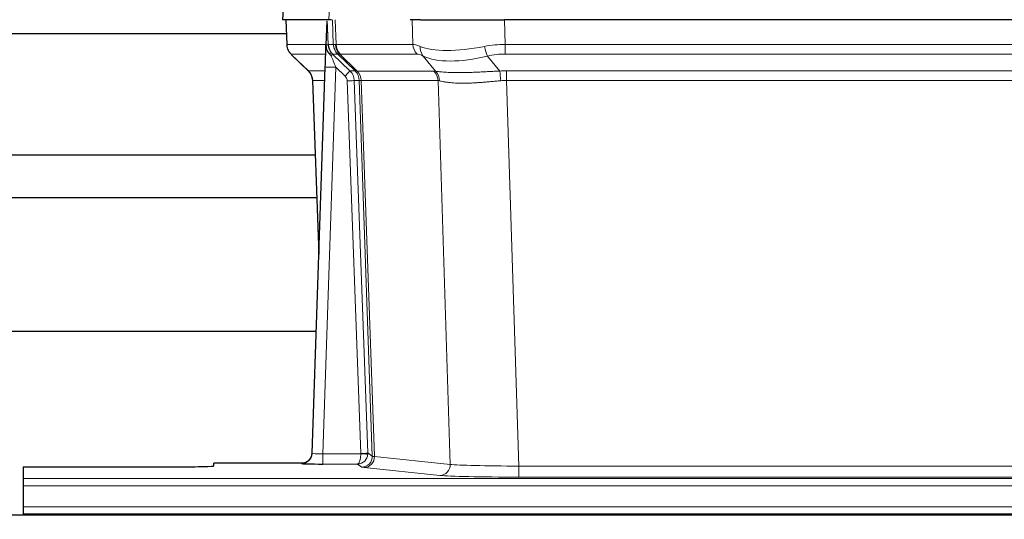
# Model space of a CAD drawing. Header units: inches. Extents: x 0 to 17820, y -10 to 12600.
# Tile 178 of 256: x 5223 to 5502, y 10472 to 10613. Entities that reach past the tile are written whole.
import ezdxf

# ---------------------------------------------------------------- set-up
doc = ezdxf.new("R2010")
doc.units = ezdxf.units.IN
doc.layers.add('1', color=7, linetype='Continuous', true_color=0xffffff)
doc.layers.add('254', color=7, linetype='Continuous', true_color=0xffffff)
doc.styles.add('latin_extended', font='simplex.shx')
doc.dimstyles.get("Standard").update_dxf_attribs({"dimtxt": 0.18, "dimasz": 0.18, "dimexe": 0.18, "dimexo": 0.0625, "dimgap": 0.09, "dimtad": 0, "dimtih": 1, "dimtoh": 1, "dimdec": 4, "dimzin": 0, "dimdsep": 46, "dimtxsty": 'Standard', "dimcen": 0.09, "dimadec": 0, "dimazin": 0, "dimtfac": 1, "dimtdec": 4, "dimtofl": 0, "dimtmove": 0, "dimatfit": 3, "dimfxl": 1, "dimtolj": 1, "dimtzin": 0, "dimarcsym": 0})

# ---------------------------------------------------------------- blocks, each defined once
blk = doc.blocks.new('_U1')
at = {"layer": '254', "color": 3, "linetype": 'Continuous', "lineweight": 13, "transparency": 16777216}
for p, q in [((1291.58, 10505.93), (1291.58, 7002.9)), ((6453.14, 8695.9), (6453.14, 7002.9)), ((1396.58, 7032.9), (6348.14, 7032.9))]:
    blk.add_line(p, q, dxfattribs=at)
at = {"layer": '254', "color": 3, "transparency": 16777216}
for points in [[(1396.58, 7050.4), (1396.58, 7015.4), (1291.58, 7032.9)], [(6348.14, 7015.4), (6348.14, 7050.4), (6453.14, 7032.9)]]:
    blk.add_solid(points, dxfattribs=at)
at = {"layer": 'Defpoints', "color": 0, "transparency": 16777216}
for p in [(1291.58, 10535.93), (6453.14, 8725.9), (6453.14, 7032.9)]:
    blk.add_point(p, dxfattribs=at)
at = {"layer": '254', "color": 2, "lineweight": 13, "transparency": 16777216, "insert": (3697.36, 7190.4), "char_height": 105, "attachment_point": 1, "style": 'latin_extended'}
blk.add_mtext('\\A1;5162', dxfattribs=at)

msp = doc.modelspace()

# ---------------------------------------------------------------- linework, layer by layer
at = {"layer": '1', "color": 2, "linetype": 'Continuous', "lineweight": 25}
for p, q in [((5297.985, 10620.455), (5297.605, 10613.296)), ((5310.739, 10613.296), (5297.621, 10613.296)), ((5298.546, 10613.296), (5298.794, 10606.286)), ((5310.159, 10612.865), (5309.932, 10606.135)), ((5311.524, 10613.296), (5310.739, 10613.296)), ((5336.673, 10613.296), (5333.778, 10613.296)), ((5336.673, 10613.296), (5360.532, 10613.296)), ((5575.755, 10613.296), (5360.532, 10613.296)), ((5196.278, 10609.401), (5298.683, 10609.401)), ((5309.932, 10606.135), (5309.93, 10606.085)), ((5300.207, 10603.281), (5304.995, 10598.723)), ((5306.034, 10490.441), (5309.722, 10599.818)), ((5306.155, 10596.067), (5307.934, 10546.793)), ((5306.919, 10574.901), (5196.278, 10574.901)), ((5196.278, 10562.901), (5307.351, 10562.901)), ((5307.179, 10524.909), (5139.087, 10524.909)), ((5306.026, 10490.307), (5306.034, 10490.441)), ((5303.046, 10487.675), (5278.143, 10487.675)), ((5278.143, 10486.857), (5278.143, 10487.675)), ((5224.143, 10486.595), (5224.143, 10483.321)), ((5224.143, 10486.595), (5268.143, 10486.595)), ((5224.143, 10483.321), (5224.143, 10481.252)), ((5224.143, 10481.252), (5224.143, 10475.226)), ((5224.143, 10475.226), (5224.143, 10473.296)), ((5224.143, 10473.296), (5224.143, 10472.901)), ((5224.143, 10473.296), (5712.143, 10473.296)), ((5708.643, 10472.901), (4731.643, 10472.901))]:
    msp.add_line(p, q, dxfattribs=at)
at = {"layer": '1', "color": 110, "linetype": 'Continuous', "lineweight": 13}
for p, q in [((5298.002, 10620.453), (5297.621, 10613.296)), ((5310.739, 10613.296), (5311.113, 10620.453)), ((5298.562, 10613.296), (5298.81, 10606.302)), ((5312.008, 10606.302), (5311.765, 10613.296)), ((5312.55, 10613.296), (5312.793, 10606.302)), ((5334.54, 10606.302), (5334.35, 10613.296)), ((5360.532, 10613.296), (5360.722, 10606.302)), ((5298.81, 10606.302), (5309.938, 10606.302)), ((5310.547, 10606.302), (5312.008, 10606.302)), ((5312.793, 10606.302), (5334.54, 10606.302)), ((5360.722, 10603.564), (5360.722, 10606.302)), ((5360.722, 10606.302), (5575.564, 10606.302)), ((5309.848, 10603.564), (5300.028, 10603.564)), ((5300.123, 10603.372), (5304.936, 10598.791)), ((5313.226, 10603.564), (5311.791, 10603.564)), ((5311.791, 10603.564), (5316.719, 10598.814)), ((5318.156, 10598.808), (5313.264, 10603.552)), ((5313.81, 10603.552), (5318.756, 10598.756)), ((5335.723, 10603.564), (5313.976, 10603.564)), ((5340.993, 10598.688), (5337.5, 10603.005)), ((5355.698, 10603.005), (5359.152, 10598.737)), ((5575.564, 10603.564), (5360.722, 10603.564)), ((5304.949, 10598.814), (5309.689, 10598.814)), ((5312.721, 10599.821), (5309.027, 10490.28)), ((5315.33, 10597.306), (5312.721, 10599.821)), ((5316.719, 10598.814), (5318.131, 10598.814)), ((5318.756, 10598.756), (5340.49, 10598.756)), ((5361.064, 10596.076), (5361.064, 10598.814)), ((5361.064, 10598.814), (5575.222, 10598.814)), ((5309.596, 10596.079), (5306.167, 10596.079)), ((5306.167, 10596.079), (5307.94, 10546.966)), ((5319.833, 10490.376), (5315.942, 10595.938)), ((5317.939, 10596.079), (5321.83, 10490.517)), ((5319.349, 10596.079), (5317.939, 10596.079)), ((5323.059, 10489.619), (5319.349, 10596.079)), ((5319.932, 10596.035), (5323.644, 10489.506)), ((5341.672, 10596.035), (5319.938, 10596.035)), ((5345.13, 10487.259), (5341.672, 10596.035)), ((5361.064, 10596.076), (5364.538, 10486.79)), ((5575.222, 10596.076), (5361.064, 10596.076)), ((5309.027, 10490.28), (5319.832, 10490.28)), ((5309.027, 10490.28), (5309.027, 10487.386)), ((5321.83, 10490.517), (5323.059, 10489.619)), ((5303.036, 10487.543), (5303.046, 10487.675)), ((5309.027, 10487.386), (5318.869, 10487.386)), ((5320.063, 10486.514), (5318.869, 10487.386)), ((5323.644, 10489.506), (5345.13, 10487.259)), ((5342.221, 10484.142), (5320.736, 10486.389)), ((5364.538, 10486.79), (5364.538, 10483.686)), ((5364.538, 10486.79), (5571.748, 10486.79)), ((5224.143, 10483.321), (5712.143, 10483.321)), ((5571.748, 10483.686), (5364.538, 10483.686)), ((5224.143, 10481.252), (5712.143, 10481.252)), ((5224.143, 10475.226), (5712.143, 10475.226))]:
    msp.add_line(p, q, dxfattribs=at)
for centre, major_axis, ratio, start_param, end_param in [((5302.805, 10606.441), (0, 4), 0.9993908, 1.6057029, 2.3736478), ((5308.549, 10606.232), (-1.999, -0.077), 0.1036431, 2.3309857, 3.1065184), ((5316.003, 10606.441), (0, 4), 0.9993908, 1.6057029, 2.3736478), ((5339.803, 10583.441), (-27.808, 22.856), 0.0163197, 6.2307104, 6.2626907), ((5316.041, 10606.43), (1.703, 3.619), 0.9971774, 2.0444506, 2.8128075), ((5338.652, 10616.531), (26.658, 10.191), 0.0473724, 3.1922144, 3.3375655), ((5339.803, 10583.441), (-27.661, 22.629), 0.1172119, 6.1415195, 6.1734996), ((5316.506, 10606.43), (-0.603, 3.954), 0.9772749, 1.4578558, 2.2262127), ((5316.672, 10606.441), (0, 4), 0.9702957, 1.6057029, 2.3736478), ((5338.419, 10606.441), (0, 4), 0.9702957, 1.6057029, 2.3736478), ((5361.372, 10583.441), (-27.492, 22.639), 0.1155218, 5.9182109, 6.1390417), ((5340.196, 10605.883), (1.736, 3.604), 0.8689501, 2.008197, 2.795133), ((5360.469, 10616.531), (26.677, 8.186), 0.3267204, 3.5164364, 4.4002733), ((5361.372, 10583.441), (-26.983, 1.545), 0.8452785, 4.7847941, 5.0056249), ((5355.698, 10605.883), (-0.881, 3.902), 0.2224052, 1.5615969, 2.3485329), ((5323.843, 10580.564), (-23.826, 22.997), 0.016839, 6.265741, 6.3949638), ((5309.816, 10602.78), (-1.583, -1.222), 0.0276319, 2.3426468, 3.1139303), ((5310.403, 10602.125), (-1.388, -1.44), 0.0242285, 2.3413968, 3.1173399), ((5312.721, 10599.891), (-1.856, 4.567), 0.0053314, 0.7881854, 1.5839148), ((5314.568, 10606.441), (-3.533, 1.889), 0.9978056, 1.1483116, 1.2948119), ((5337.026, 10580.564), (-23.81, 22.996), 0.0168486, 6.2337622, 6.2657424), ((5338.652, 10616.531), (25.449, 12.923), 0.0600246, 3.1865743, 3.3319254), ((5337.107, 10580.564), (-23.636, 22.829), 0.1185162, 6.1610869, 6.193067), ((5358.676, 10580.564), (-23.46, 22.829), 0.1194803, 5.9401815, 6.1610123), ((5360.469, 10616.531), (25.873, 10.634), 0.4068526, 3.4799804, 4.3638173), ((5361.372, 10580.564), (-16.721, 16.271), 0.9721633, 5.4982631, 5.7190939), ((5329.817, 10574.797), (-24.879, 24.014), 0.016827, 6.2657537, 6.3097783), ((5302.172, 10595.937), (0, -4), 0.9993908, 1.606401, 2.3736478), ((5312.721, 10599.717), (2.998, -0.101), 0.0348797, 1.5719726, 3.1427689), ((5315.33, 10597.376), (-1.388, -1.44), 0.0242285, 1.5456675, 3.1173399), ((5313.942, 10595.937), (-2.83, 2.828), 0.9993905, 3.9625958, 4.7298425), ((5315.354, 10595.937), (0, -4), 0.9993908, 1.606401, 2.3736478), ((5342.967, 10574.797), (-24.847, 24.013), 0.0168511, 6.2432972, 6.2657507), ((5315.379, 10595.931), (-1.442, -3.731), 0.998056, 1.9750302, 2.7420583), ((5316.054, 10595.878), (-0.019, -4), 0.9702844, 1.6145674, 2.378208), ((5316.059, 10595.878), (0, -4), 0.9702957, 1.6100662, 2.3736478), ((5337.794, 10595.878), (0, -4), 0.9702957, 1.6100662, 2.3736478), ((5364.555, 10574.646), (-24.592, 23.931), 0.1189226, 6.0865623, 6.1615802), ((5338.297, 10595.81), (-0.926, -3.891), 0.9457602, 1.8333412, 2.5978993), ((5361.854, 10574.814), (-17.528, 16.98), 0.9676454, 5.4983417, 5.5781892), ((5359.152, 10595.86), (0.32, -3.987), 0.0824896, 1.6016287, 2.3703401), ((5313.942, 10595.867), (-1.703, 1.052), 0.998638, 3.7311375, 4.4983842), ((5315.942, 10596.008), (-1.999, -0.074), 0.0348758, 1.5695108, 3.106687), ((5340.19, 10571.92), (-20.849, 24.157), 0.0182438, 6.248525, 6.2709784), ((5361.859, 10571.769), (-20.559, 24.143), 0.1188179, 6.1116391, 6.1866571), ((5361.854, 10571.936), (-2.819, 24.028), 0.8253154, 6.1813941, 6.2612416), ((5303.036, 10490.542), (-2.991, 0.235), 0.9996552, 1.6492063, 3.1415821), ((5309.039, 10490.542), (3.005, 0.103), 0.0869619, 3.134501, 4.7052973), ((5318.869, 10490.385), (0.028, 3), 0.3214645, 3.1707908, 4.6805006), ((5318.869, 10490.385), (0.98, 2.84), 0.9849493, 3.4786225, 4.9883323), ((5318.833, 10490.341), (-0.606, 0.798), 0.9977275, 4.00352, 4.0992855), ((5319.832, 10490.35), (1.997, -0.118), 0.0348391, 4.7144422, 6.2458161), ((5319.833, 10490.446), (1.999, 0.074), 0.0348758, 4.7111034, 6.2482796), ((5318.833, 10490.411), (-0.383, 2.976), 0.9995817, 4.524028, 4.6197935), ((5320.063, 10489.513), (-1.769, -2.423), 0.9990158, 0.6312732, 2.2367485), ((5320.736, 10489.388), (-0.312, -2.984), 0.969741, 0.1074293, 1.71115), ((5343.062, 10489.534), (-20.016, 0.105), 0.0266879, 0.0359631, 0.2452873), ((5342.221, 10487.141), (-0.312, -2.984), 0.969741, 0.1074293, 1.71115), ((5364.545, 10487.287), (-20.013, 0.095), 0.0248544, 0.2452138, 1.5705958), ((5343.062, 10486.535), (-23.014, 0), 0.0261612, 0.0358052, 0.2451294), ((5364.545, 10484.288), (23.012, 0), 0.0261647, 3.3867297, 4.7121117)]:
    msp.add_ellipse(centre, major_axis=major_axis, ratio=ratio, start_param=start_param, end_param=end_param, dxfattribs=at)
at = {"layer": '1', "color": 2, "linetype": 'Continuous', "lineweight": 25}
for centre, major_axis, ratio, start_param, end_param in [((5309.722, 10599.992), (0.227, 6.726), 0.0008736, 4.686473, 5.8457525), ((5302.159, 10595.914), (3.886, 0.947), 0.998973, 6.0801535, 6.8477658), ((5327.04, 10571.92), (-20.882, 24.158), 0.0154016, 6.2674704, 6.311495), ((5303.046, 10490.679), (0.15, 3), 0.998739, 3.1914798, 4.7286497), ((5309.039, 10487.543), (6.003, 0), 0.0262109, 3.1395311, 4.7103274), ((5268.143, 10486.857), (-10, 0), 0.0261859, 1.5707963, 3.1415927)]:
    msp.add_ellipse(centre, major_axis=major_axis, ratio=ratio, start_param=start_param, end_param=end_param, dxfattribs=at)
msp.add_open_spline([(5310.159, 10612.865), (5310.196, 10612.869), (5310.254, 10612.876), (5310.279, 10612.884), (5310.283, 10612.887)], degree=3, dxfattribs=at)
at = {"layer": '1', "color": 110, "linetype": 'Continuous', "lineweight": 13}
for points, knots in [([(5310.283, 10612.887), (5310.289, 10612.752), (5310.294, 10612.617), (5310.306, 10612.345), (5310.312, 10612.209), (5310.329, 10611.801), (5310.34, 10611.528), (5310.362, 10610.981), (5310.373, 10610.707), (5310.395, 10610.158), (5310.406, 10609.884), (5310.428, 10609.334), (5310.439, 10609.059), (5310.461, 10608.508), (5310.472, 10608.233), (5310.504, 10607.406), (5310.525, 10606.854), (5310.547, 10606.302)], [0, 0, 0, 0, 0.0625, 0.0625, 0.125, 0.125, 0.25, 0.25, 0.375, 0.375, 0.5, 0.5, 0.625, 0.625, 0.75, 0.75, 1, 1, 1, 1]), ([(5340.993, 10598.688), (5341.139, 10598.668), (5341.303, 10598.645), (5341.667, 10598.599), (5341.868, 10598.575), (5342.142, 10598.545), (5342.198, 10598.539), (5342.313, 10598.527), (5342.371, 10598.521), (5342.549, 10598.503), (5342.671, 10598.491), (5343.051, 10598.457), (5343.32, 10598.436), (5343.891, 10598.396), (5344.192, 10598.378), (5344.826, 10598.347), (5345.16, 10598.334), (5345.684, 10598.318), (5345.863, 10598.313), (5346.138, 10598.307), (5346.231, 10598.305), (5346.371, 10598.303), (5346.418, 10598.302), (5346.513, 10598.3), (5346.94, 10598.294), (5347.381, 10598.292), (5348.188, 10598.294), (5349.017, 10598.302), (5349.889, 10598.322), (5350.784, 10598.347), (5351.242, 10598.362), (5351.828, 10598.385), (5351.946, 10598.389), (5352.184, 10598.399), (5352.303, 10598.404), (5352.663, 10598.419), (5352.903, 10598.429), (5353.628, 10598.462), (5354.116, 10598.486), (5355.1, 10598.535), (5355.596, 10598.561), (5356.597, 10598.613), (5357.102, 10598.639), (5358.12, 10598.69), (5358.634, 10598.714), (5359.152, 10598.737)], [0, 0, 0, 0, 0.0625, 0.0625, 0.125, 0.125, 0.140625, 0.140625, 0.15625, 0.15625, 0.1875, 0.1875, 0.25, 0.25, 0.3125, 0.3125, 0.375, 0.375, 0.40625, 0.40625, 0.421875, 0.421875, 0.4296875, 0.4296875, 0.4375, 0.5, 0.5, 0.5625, 0.625, 0.625, 0.6875, 0.6875, 0.703125, 0.703125, 0.71875, 0.71875, 0.75, 0.75, 0.8125, 0.8125, 0.875, 0.875, 0.9375, 0.9375, 1, 1, 1, 1]), ([(5319.932, 10596.035), (5319.781, 10596.034), (5319.658, 10596.037), (5319.471, 10596.05), (5319.406, 10596.061), (5319.369, 10596.075)], [0, 0, 0, 0, 0.5, 0.5, 1, 1, 1, 1]), ([(5359.471, 10596.009), (5358.982, 10595.965), (5358.498, 10595.92), (5357.538, 10595.831), (5357.063, 10595.786), (5356.121, 10595.701), (5355.654, 10595.66), (5354.728, 10595.582), (5354.27, 10595.546), (5353.588, 10595.496), (5353.362, 10595.48), (5353.025, 10595.457), (5352.913, 10595.45), (5352.689, 10595.436), (5352.579, 10595.429), (5352.027, 10595.396), (5351.596, 10595.373), (5350.752, 10595.337), (5349.928, 10595.309), (5349.142, 10595.299), (5348.376, 10595.297), (5348.002, 10595.301), (5347.593, 10595.311), (5347.547, 10595.312), (5347.457, 10595.314), (5347.412, 10595.315), (5347.278, 10595.319), (5347.012, 10595.328), (5346.754, 10595.339), (5346.249, 10595.365), (5345.927, 10595.386), (5345.31, 10595.436), (5345.016, 10595.464), (5344.456, 10595.528), (5344.189, 10595.563), (5343.811, 10595.619), (5343.689, 10595.638), (5343.511, 10595.668), (5343.452, 10595.678), (5343.337, 10595.698), (5343.28, 10595.709), (5343.003, 10595.761), (5342.797, 10595.803), (5342.419, 10595.889), (5342.247, 10595.933), (5342.091, 10595.975)], [0, 0, 0, 0, 0.0625, 0.0625, 0.125, 0.125, 0.1875, 0.1875, 0.25, 0.25, 0.28125, 0.28125, 0.296875, 0.296875, 0.3125, 0.3125, 0.375, 0.375, 0.4375, 0.5, 0.5, 0.5625, 0.5625, 0.5703125, 0.5703125, 0.578125, 0.578125, 0.59375, 0.625, 0.625, 0.6875, 0.6875, 0.75, 0.75, 0.8125, 0.8125, 0.84375, 0.84375, 0.859375, 0.859375, 0.875, 0.875, 0.9375, 0.9375, 1, 1, 1, 1])]:
    msp.add_open_spline(points, degree=3, knots=knots, dxfattribs=at)
at = {"layer": '1', "color": 2, "linetype": 'Continuous', "lineweight": 25}
for points, knots in [([(5298.807, 10606.25), (5298.804, 10606.218), (5298.782, 10605.89), (5298.93, 10605.327), (5299.171, 10604.683), (5299.413, 10604.257), (5299.586, 10604.003), (5299.685, 10603.867), (5299.726, 10603.816)], [0, 0, 0, 0, 0.0267984, 0.2769207, 0.4859555, 0.6569382, 0.8419831, 1, 1, 1, 1]), ([(5309.93, 10606.085), (5309.926, 10605.965), (5309.929, 10605.727), (5309.954, 10605.493), (5309.982, 10605.32), (5309.993, 10605.263), (5310.011, 10605.177), (5310.018, 10605.148), (5310.032, 10605.091), (5310.039, 10605.063), (5310.078, 10604.923), (5310.115, 10604.815), (5310.201, 10604.605), (5310.25, 10604.503), (5310.319, 10604.38), (5310.333, 10604.355), (5310.362, 10604.307), (5310.378, 10604.283), (5310.424, 10604.211), (5310.456, 10604.165), (5310.523, 10604.074), (5310.558, 10604.03), (5310.631, 10603.943), (5310.668, 10603.901), (5310.726, 10603.838), (5310.746, 10603.817), (5310.785, 10603.775), (5310.805, 10603.754), (5310.845, 10603.712), (5310.865, 10603.691), (5310.906, 10603.647), (5310.926, 10603.625), (5310.945, 10603.601)], [0, 0, 0, 0, 0.125, 0.25, 0.25, 0.3125, 0.3125, 0.34375, 0.34375, 0.375, 0.375, 0.5, 0.5, 0.625, 0.625, 0.65625, 0.65625, 0.6875, 0.6875, 0.75, 0.75, 0.8125, 0.8125, 0.875, 0.875, 0.90625, 0.90625, 0.9375, 0.9375, 0.96875, 0.96875, 1, 1, 1, 1]), ([(5310.547, 10606.302), (5310.549, 10606.248), (5310.552, 10606.194), (5310.561, 10606.087), (5310.566, 10606.034), (5310.586, 10605.878), (5310.603, 10605.776), (5310.644, 10605.576), (5310.669, 10605.477), (5310.725, 10605.283), (5310.757, 10605.187), (5310.81, 10605.044), (5310.829, 10604.996), (5310.868, 10604.901), (5310.889, 10604.854), (5310.953, 10604.714), (5311, 10604.623), (5311.1, 10604.441), (5311.154, 10604.352), (5311.27, 10604.175), (5311.333, 10604.087), (5311.4, 10604)], [0, 0, 0, 0, 0.0625, 0.0625, 0.125, 0.125, 0.25, 0.25, 0.375, 0.375, 0.5, 0.5, 0.5625, 0.5625, 0.625, 0.625, 0.75, 0.75, 0.875, 0.875, 1, 1, 1, 1]), ([(5310.945, 10603.601), (5311.015, 10603.514), (5311.088, 10603.429), (5311.201, 10603.305), (5311.239, 10603.264), (5311.316, 10603.184), (5311.355, 10603.144), (5311.395, 10603.104)], [0, 0, 0, 0, 0.5, 0.5, 0.75, 0.75, 1, 1, 1, 1])]:
    msp.add_open_spline(points, degree=3, knots=knots, dxfattribs=at)
at = {"layer": '1', "color": 110, "linetype": 'Continuous', "lineweight": 13}
msp.add_open_spline([(5318.156, 10598.808), (5318.191, 10598.796), (5318.325, 10598.776), (5318.587, 10598.762), (5318.75, 10598.756)], degree=3, dxfattribs=at)
for points, weights in [([(5318.75, 10598.756), (5318.753, 10598.756), (5318.756, 10598.756)], [0.499999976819, 0.500000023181, 0.499999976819]), ([(5319.938, 10596.035), (5319.935, 10596.035), (5319.932, 10596.035)], [0.500000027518, 0.499999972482, 0.500000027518])]:
    msp.add_rational_spline(points, weights, degree=2, dxfattribs=at)

# ---------------------------------------------------------------- dimensions: what is measured, and where the dimension line sits
at = {"layer": '254', "color": 2, "linetype": 'Continuous', "lineweight": 13}
dim = msp.add_linear_dim(base=(6453.143, 7032.901), p1=(1291.577, 10535.926), p2=(6453.143, 8725.901), dimstyle='Standard', override={"dimscale": 30, "dimtxt": 3.5, "dimasz": 3.5, "dimexe": 1, "dimexo": 1, "dimgap": 1.75, "dimtad": 1, "dimtih": 1, "dimtoh": 0, "dimdec": 0, "dimlfac": 1, "dimzin": 8, "dimdsep": 46, "dimlunit": 2, "dimtxsty": 'latin_extended', "dimsah": 1, "dimse1": 0, "dimse2": 0, "dimsd1": 0, "dimsd2": 0, "dimclrd": 3, "dimclre": 3, "dimclrt": 2, "dimtol": 0, "dimtm": -0.1, "dimtfac": 0.714286, "dimtdec": 3, "dimtofl": 1, "dimtmove": 0, "dimtzin": 8, "dimlwd": 13, "dimlwe": 13}, dxfattribs=at)
dim.commit()
dim.dimension.update_dxf_attribs({"geometry": '_U1', "text_midpoint": (3872.36, 7032.901), "dimtype": 160})

doc.saveas('drawing.dxf')
